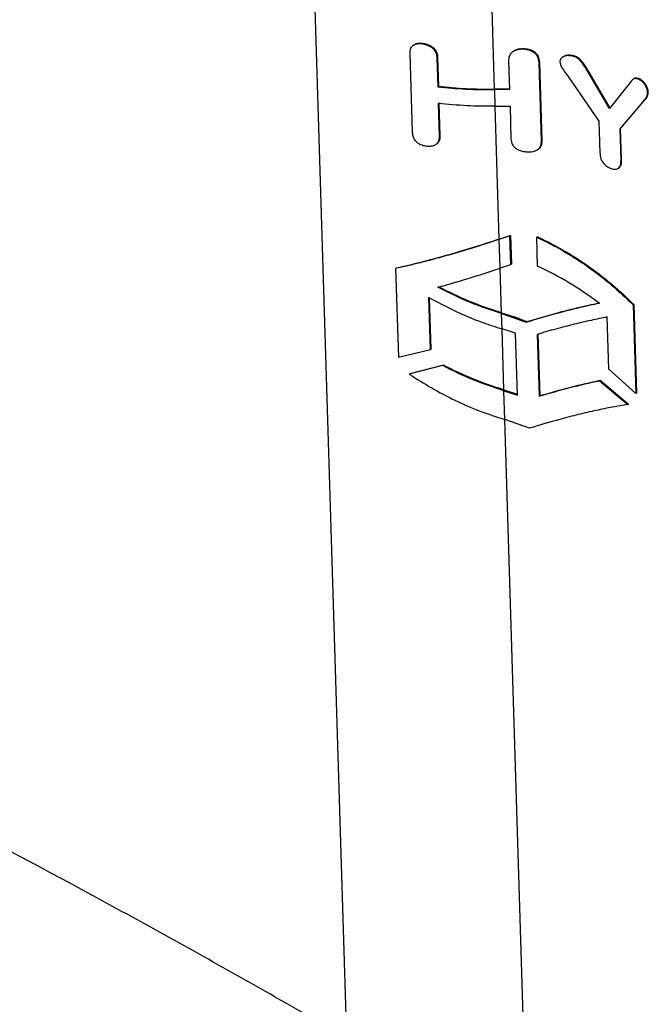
# Paper-space layout '1012-790 Hybird Padfoot' of a CAD drawing. Header units: millimetres. Extents: x 51 to 2966, y 67 to 3970.
# Tile 79 of 110: x 1578 to 1719, y 2801 to 3024. Entities that reach past the tile are written whole.
import ezdxf

# ---------------------------------------------------------------- set-up
doc = ezdxf.new("R2010")
doc.units = ezdxf.units.MM

psp = doc.layouts.new('1012-790 Hybird Padfoot')

# ---------------------------------------------------------------- linework, layer by layer
at = {"color": 8, "linetype": 'Continuous', "lineweight": 25}
for p, q in [((1638.47, 3212.34), (1651.35, 2793.93)), ((1684.77, 3007.97), (1680.13, 3158.62)), ((1685.81, 2974.12), (1684.89, 3004.04)), ((1686.32, 2957.51), (1686.01, 2967.55)), ((1686.86, 2940.1), (1686.44, 2953.85)), ((1691.84, 2778.17), (1687.06, 2933.4))]:
    psp.add_line(p, q, dxfattribs=at)
at = {"color": 7, "linetype": 'Continuous', "lineweight": 25}
for p, q in [((1666.73, 3018.06), (1666.57, 3017.97)), ((1668.69, 3018.28), (1668.53, 3018.19)), ((1666.25, 2998.33), (1665.7, 3015.94)), ((1671.9, 3015.08), (1671.73, 3014.98)), ((1671.73, 3014.98), (1671.93, 3008.51)), ((1671.9, 3015.08), (1672.1, 3008.6)), ((1689.2, 3016.59), (1689.02, 3016.48)), ((1691.51, 3017.04), (1691.33, 3016.94)), ((1700.34, 3015.32), (1700.18, 3015.23)), ((1702.34, 3015.53), (1702.18, 3015.44)), ((1687.91, 3014.32), (1688.11, 3007.85)), ((1694.94, 3014), (1694.77, 3013.9)), ((1695.31, 2996.28), (1694.77, 3013.9)), ((1695.48, 2996.38), (1694.94, 3014)), ((1701.31, 3010.84), (1708.28, 3000.7)), ((1705.95, 3012.01), (1705.8, 3011.92)), ((1710.69, 3003.59), (1705.8, 3011.92)), ((1710.84, 3003.68), (1705.95, 3012.01)), ((1672.1, 3008.6), (1671.93, 3008.51)), ((1714.77, 3008.75), (1710.69, 3003.59)), ((1716.19, 3010.27), (1716.05, 3010.18)), ((1717.55, 3010.18), (1717.41, 3010.09)), ((1688.11, 3007.96), (1684.77, 3007.97)), ((1684.89, 3004.1), (1684.78, 3007.86)), ((1688.11, 3007.85), (1684.78, 3007.86)), ((1719.4, 3007.33), (1719.26, 3007.25)), ((1672.04, 3004.75), (1672.27, 2997.35)), ((1672.21, 3004.85), (1672.44, 2997.45)), ((1684.89, 3004.1), (1688.23, 3004.09)), ((1688.23, 3004.09), (1688.45, 2996.69)), ((1713.03, 2999.03), (1718.21, 3005.06)), ((1713.17, 2999.11), (1718.35, 3005.14)), ((1718.35, 3005.14), (1718.21, 3005.06)), ((1708.28, 3000.7), (1708.5, 2993.6)), ((1672.44, 2997.45), (1672.27, 2997.35)), ((1713.17, 2999.11), (1713.03, 2999.03)), ((1713.25, 2991.93), (1713.03, 2999.03)), ((1713.39, 2992.01), (1713.17, 2999.11)), ((1671.34, 2995.35), (1671.51, 2995.45)), ((1695.48, 2996.38), (1695.31, 2996.28)), ((1694.33, 2994.23), (1694.51, 2994.33)), ((1713.39, 2992.01), (1713.25, 2991.93)), ((1712.59, 2990.06), (1712.73, 2990.14)), ((1685.82, 2974.07), (1688.15, 2974.84)), ((1686.02, 2967.56), (1685.82, 2974.07)), ((1688.34, 2974.96), (1688.15, 2974.84)), ((1688.15, 2974.84), (1688.35, 2968.33)), ((1688.34, 2974.96), (1688.55, 2968.44)), ((1694.43, 2974.64), (1694.26, 2974.54)), ((1694.46, 2968.03), (1694.26, 2974.54)), ((1688.35, 2968.33), (1686.02, 2967.56)), ((1688.55, 2968.44), (1688.35, 2968.33)), ((1662.61, 2967.55), (1662.45, 2967.46)), ((1662.45, 2967.46), (1663.07, 2947.45)), ((1670.31, 2949.2), (1669.95, 2960.97)), ((1670.47, 2949.29), (1670.11, 2960.88)), ((1686.44, 2953.85), (1686.33, 2957.32)), ((1686.33, 2957.32), (1691.89, 2955.38)), ((1716.14, 2959.35), (1716, 2959.27)), ((1716, 2959.27), (1716.62, 2939.25)), ((1716.14, 2959.35), (1716.76, 2939.33)), ((1692.08, 2955.49), (1691.89, 2955.38)), ((1710.49, 2944.77), (1710.13, 2956.54)), ((1689.47, 2952.86), (1686.44, 2953.85)), ((1689.9, 2938.93), (1689.47, 2952.86)), ((1694.35, 2952.62), (1694.78, 2938.68)), ((1694.53, 2952.72), (1694.96, 2938.79)), ((1663.07, 2947.45), (1670.31, 2949.2)), ((1670.47, 2949.29), (1670.31, 2949.2)), ((1673.06, 2945.56), (1665.52, 2943.63)), ((1673.23, 2945.66), (1665.68, 2943.72)), ((1673.23, 2945.66), (1673.06, 2945.56)), ((1716.62, 2939.25), (1710.49, 2944.77)), ((1665.68, 2943.72), (1665.52, 2943.63)), ((1708.55, 2942.25), (1708.4, 2942.16)), ((1708.4, 2942.16), (1714.8, 2936.8)), ((1708.55, 2942.25), (1714.94, 2936.88)), ((1686.86, 2940.1), (1689.89, 2939.1)), ((1687.07, 2933.4), (1686.87, 2939.91)), ((1686.87, 2939.91), (1689.9, 2938.93)), ((1694.96, 2938.79), (1694.78, 2938.68)), ((1716.76, 2939.33), (1716.62, 2939.25)), ((1714.94, 2936.88), (1714.8, 2936.8)), ((1692.63, 2931.46), (1687.07, 2933.4))]:
    psp.add_line(p, q, dxfattribs=at)
for points, knots in [([(1665.7, 3015.94), (1665.7, 3016.11), (1665.7, 3016.29), (1665.73, 3016.62), (1665.76, 3016.79), (1665.85, 3017.1), (1665.91, 3017.26), (1666.07, 3017.55), (1666.18, 3017.67), (1666.44, 3017.89), (1666.59, 3017.99), (1666.92, 3018.13), (1667.11, 3018.18), (1667.49, 3018.24), (1667.7, 3018.26), (1668.11, 3018.24), (1668.32, 3018.21), (1668.53, 3018.19)], [0, 0, 0, 0, 0.125, 0.125, 0.25, 0.25, 0.375, 0.375, 0.5, 0.5, 0.625, 0.625, 0.75, 0.75, 0.875, 0.875, 1, 1, 1, 1]), ([(1666.75, 3018.03), (1666.86, 3018.1), (1667.16, 3018.29), (1667.84, 3018.37), (1668.4, 3018.31), (1668.69, 3018.28)], [0, 0, 0, 0, 0.211593, 0.587471, 1, 1, 1, 1]), ([(1668.53, 3018.19), (1668.9, 3018.11), (1669.6, 3017.96), (1670.55, 3017.43), (1671.24, 3016.76), (1671.65, 3015.9), (1671.7, 3015.31), (1671.73, 3014.98)], [0, 0, 0, 0, 0.214242, 0.403861, 0.594187, 0.771159, 1, 1, 1, 1]), ([(1668.69, 3018.28), (1669.06, 3018.2), (1669.77, 3018.05), (1670.72, 3017.53), (1671.41, 3016.85), (1671.82, 3016), (1671.87, 3015.41), (1671.9, 3015.08)], [0, 0, 0, 0, 0.214087, 0.40395, 0.594527, 0.771505, 1, 1, 1, 1]), ([(1691.33, 3016.94), (1690.85, 3016.94), (1690.01, 3016.94), (1689.01, 3016.53), (1688.36, 3015.99), (1687.95, 3015.24), (1687.93, 3014.67), (1687.91, 3014.32)], [0, 0, 0, 0, 0.261141, 0.452109, 0.611872, 0.771399, 1, 1, 1, 1]), ([(1691.51, 3017.04), (1691.03, 3017.05), (1690.19, 3017.06), (1689.5, 3016.73), (1689.21, 3016.59)], [0, 0, 0, 0, 0.583403, 1, 1, 1, 1]), ([(1694.77, 3013.9), (1694.71, 3014.39), (1694.63, 3015.13), (1693.91, 3016.02), (1693.07, 3016.57), (1692.17, 3016.86), (1691.55, 3016.92), (1691.33, 3016.94)], [0, 0, 0, 0, 0.323566, 0.492467, 0.660951, 0.881597, 1, 1, 1, 1]), ([(1694.94, 3014), (1694.88, 3014.49), (1694.8, 3015.23), (1694.08, 3016.12), (1693.24, 3016.67), (1692.34, 3016.96), (1691.73, 3017.02), (1691.51, 3017.04)], [0, 0, 0, 0, 0.324534, 0.493533, 0.662121, 0.882246, 1, 1, 1, 1]), ([(1702.18, 3015.44), (1701.79, 3015.49), (1701.09, 3015.59), (1700.22, 3015.3), (1699.67, 3014.87), (1699.49, 3014.4), (1699.48, 3014.15), (1699.48, 3014.07)], [0, 0, 0, 0, 0.298737, 0.532906, 0.767769, 0.928577, 1, 1, 1, 1]), ([(1702.34, 3015.53), (1701.95, 3015.58), (1701.27, 3015.66), (1700.58, 3015.51), (1700.37, 3015.32), (1700.34, 3015.3)], [0, 0, 0, 0, 0.534818, 0.953525, 1, 1, 1, 1]), ([(1705.8, 3011.92), (1705.38, 3012.57), (1704.73, 3013.56), (1703.81, 3014.77), (1702.93, 3015.25), (1702.42, 3015.38), (1702.18, 3015.44)], [0, 0, 0, 0, 0.456401, 0.695272, 0.857617, 1, 1, 1, 1]), ([(1705.95, 3012.01), (1705.53, 3012.66), (1704.89, 3013.64), (1703.97, 3014.85), (1703.09, 3015.34), (1702.57, 3015.47), (1702.34, 3015.53)], [0, 0, 0, 0, 0.4564071, 0.695266, 0.8574258, 1, 1, 1, 1]), ([(1699.48, 3014.07), (1699.54, 3013.79), (1699.71, 3013.08), (1700.47, 3012.02), (1701.03, 3011.24), (1701.31, 3010.84)], [0, 0, 0, 0, 0.248284, 0.621612, 1, 1, 1, 1]), ([(1671.93, 3008.51), (1674.04, 3008.29), (1678.29, 3007.86), (1682.6, 3007.86), (1684.78, 3007.86)], [0, 0, 0, 0, 0.496515, 1, 1, 1, 1]), ([(1672.1, 3008.6), (1674.18, 3008.39), (1678.37, 3007.97), (1682.63, 3007.97), (1684.77, 3007.97)], [0, 0, 0, 0, 0.496587, 1, 1, 1, 1]), ([(1717.41, 3010.09), (1717.14, 3010.21), (1716.64, 3010.42), (1715.91, 3010.18), (1715.37, 3009.54), (1714.97, 3009.02), (1714.77, 3008.75)], [0, 0, 0, 0, 0.204413, 0.394572, 0.694396, 1, 1, 1, 1]), ([(1717.55, 3010.18), (1717.29, 3010.28), (1716.79, 3010.49), (1716.34, 3010.41), (1716.19, 3010.27), (1716.19, 3010.27)], [0, 0, 0, 0, 0.517667, 0.999228, 1, 1, 1, 1]), ([(1719.26, 3007.25), (1719.23, 3007.51), (1719.16, 3008.01), (1718.78, 3008.77), (1718.29, 3009.44), (1717.8, 3009.87), (1717.5, 3010.04), (1717.41, 3010.09)], [0, 0, 0, 0, 0.242151, 0.459198, 0.667859, 0.901592, 1, 1, 1, 1]), ([(1719.4, 3007.33), (1719.37, 3007.59), (1719.3, 3008.09), (1718.92, 3008.85), (1718.44, 3009.53), (1717.95, 3009.95), (1717.64, 3010.12), (1717.55, 3010.18)], [0, 0, 0, 0, 0.242151, 0.459198, 0.667861, 0.901595, 1, 1, 1, 1]), ([(1718.21, 3005.06), (1718.33, 3005.21), (1718.58, 3005.5), (1718.96, 3006.04), (1719.24, 3006.58), (1719.26, 3007.09), (1719.26, 3007.25)], [0, 0, 0, 0, 0.25119, 0.502432, 0.841339, 1, 1, 1, 1]), ([(1718.35, 3005.14), (1718.47, 3005.29), (1718.72, 3005.59), (1719.1, 3006.12), (1719.39, 3006.66), (1719.4, 3007.17), (1719.4, 3007.33)], [0, 0, 0, 0, 0.25119, 0.502432, 0.841338, 1, 1, 1, 1]), ([(1684.89, 3004.1), (1682.75, 3004.1), (1678.43, 3004.1), (1674.18, 3004.53), (1672.04, 3004.75)], [0, 0, 0, 0, 0.496519, 1, 1, 1, 1]), ([(1669.24, 2995.06), (1668.86, 2995.15), (1668.2, 2995.29), (1667.34, 2995.82), (1666.71, 2996.51), (1666.32, 2997.39), (1666.27, 2998), (1666.25, 2998.33)], [0, 0, 0, 0, 0.222328, 0.393697, 0.565498, 0.769244, 1, 1, 1, 1]), ([(1672.27, 2997.35), (1672.25, 2996.9), (1672.21, 2996.21), (1671.62, 2995.48), (1670.91, 2995.12), (1670.09, 2994.97), (1669.51, 2995.03), (1669.24, 2995.06)], [0, 0, 0, 0, 0.320025, 0.488792, 0.657424, 0.838584, 1, 1, 1, 1]), ([(1672.44, 2997.45), (1672.41, 2997), (1672.37, 2996.32), (1671.9, 2995.67), (1671.58, 2995.52), (1671.49, 2995.48)], [0, 0, 0, 0, 0.578588, 0.883699, 1, 1, 1, 1]), ([(1688.45, 2996.69), (1688.5, 2996.29), (1688.58, 2995.62), (1689.21, 2994.8), (1690.07, 2994.23), (1691.07, 2993.91), (1691.77, 2993.84), (1692.05, 2993.82)], [0, 0, 0, 0, 0.26942, 0.444392, 0.619495, 0.852028, 1, 1, 1, 1]), ([(1692.05, 2993.82), (1692.51, 2993.81), (1693.32, 2993.8), (1694.27, 2994.15), (1694.88, 2994.61), (1695.27, 2995.33), (1695.29, 2995.92), (1695.31, 2996.28)], [0, 0, 0, 0, 0.258045, 0.442122, 0.595911, 0.749612, 1, 1, 1, 1]), ([(1694.5, 2994.34), (1694.69, 2994.46), (1695.07, 2994.72), (1695.44, 2995.43), (1695.46, 2996.02), (1695.48, 2996.38)], [0, 0, 0, 0, 0.258305, 0.54036, 1, 1, 1, 1]), ([(1708.5, 2993.6), (1708.54, 2993.16), (1708.6, 2992.47), (1709.06, 2991.5), (1709.64, 2990.83), (1710.32, 2990.32), (1710.79, 2990.14), (1711.01, 2990.05)], [0, 0, 0, 0, 0.32077, 0.498986, 0.67808, 0.845917, 1, 1, 1, 1]), ([(1711.01, 2990.05), (1711.32, 2989.96), (1711.88, 2989.81), (1712.54, 2989.99), (1713.02, 2990.4), (1713.24, 2991.09), (1713.25, 2991.66), (1713.25, 2991.93)], [0, 0, 0, 0, 0.220056, 0.393811, 0.567427, 0.793933, 1, 1, 1, 1]), ([(1712.72, 2990.16), (1712.85, 2990.25), (1713.19, 2990.49), (1713.38, 2991.18), (1713.39, 2991.75), (1713.39, 2992.01)], [0, 0, 0, 0, 0.256452, 0.645994, 1, 1, 1, 1]), ([(1685.82, 2974.07), (1683.73, 2973.36), (1681.68, 2972.7), (1677.65, 2971.45), (1675.67, 2970.86), (1671.77, 2969.76), (1669.86, 2969.25), (1666.1, 2968.3), (1664.25, 2967.86), (1662.45, 2967.46)], [0, 0, 0, 0, 0.25, 0.25, 0.5, 0.5, 0.75, 0.75, 1, 1, 1, 1]), ([(1685.81, 2974.12), (1683.74, 2973.41), (1681.7, 2972.76), (1677.7, 2971.51), (1675.73, 2970.93), (1671.87, 2969.84), (1669.97, 2969.33), (1666.23, 2968.39), (1664.39, 2967.95), (1662.61, 2967.55)], [0, 0, 0, 0, 0.25, 0.25, 0.5, 0.5, 0.75, 0.75, 1, 1, 1, 1]), ([(1694.26, 2974.54), (1695.73, 2973.83), (1698.66, 2972.41), (1702.94, 2969.85), (1707.1, 2967), (1711.54, 2963.52), (1714.38, 2960.81), (1716, 2959.27)], [0, 0, 0, 0, 0.184193, 0.368402, 0.558097, 0.747805, 1, 1, 1, 1]), ([(1694.43, 2974.64), (1695.91, 2973.92), (1698.88, 2972.47), (1703.2, 2969.88), (1707.38, 2966.99), (1711.78, 2963.52), (1714.58, 2960.85), (1716.14, 2959.35)], [0, 0, 0, 0, 0.1861402, 0.3722944, 0.5640456, 0.7558086, 1, 1, 1, 1]), ([(1671.98, 2963.26), (1674.24, 2963.9), (1678.8, 2965.18), (1683.6, 2966.76), (1686.02, 2967.56)], [0, 0, 0, 0, 0.4959834, 1, 1, 1, 1]), ([(1708.31, 2959.67), (1706.13, 2961.24), (1701.72, 2964.42), (1696.89, 2966.82), (1694.46, 2968.03)], [0, 0, 0, 0, 0.495235, 1, 1, 1, 1]), ([(1686.33, 2957.32), (1683.91, 2958.12), (1679.02, 2959.72), (1674.34, 2962.07), (1671.98, 2963.26)], [0, 0, 0, 0, 0.496107, 1, 1, 1, 1]), ([(1686.32, 2957.51), (1683.89, 2958.23), (1681.5, 2959.08), (1676.77, 2961.04), (1674.44, 2962.14), (1672.14, 2963.36)], [0, 0, 0, 0, 0.5, 0.5, 1, 1, 1, 1]), ([(1669.95, 2960.97), (1672.59, 2959.56), (1676.59, 2957.43), (1682.16, 2955.21), (1685.01, 2954.3), (1686.44, 2953.85)], [0, 0, 0, 0, 0.494891, 0.747455, 1, 1, 1, 1]), ([(1691.89, 2955.38), (1693.32, 2955.81), (1696.18, 2956.68), (1700.35, 2957.81), (1704.43, 2958.83), (1707.01, 2959.39), (1708.31, 2959.67)], [0, 0, 0, 0, 0.246121, 0.492268, 0.746125, 1, 1, 1, 1]), ([(1692.08, 2955.49), (1693.5, 2955.92), (1696.36, 2956.78), (1700.52, 2957.91), (1704.59, 2958.92), (1707.17, 2959.48), (1708.45, 2959.75)], [0, 0, 0, 0, 0.246171, 0.49237, 0.746176, 1, 1, 1, 1]), ([(1710.13, 2956.54), (1708.93, 2956.3), (1706.53, 2955.81), (1702.67, 2954.9), (1698.62, 2953.85), (1695.78, 2953.03), (1694.35, 2952.62)], [0, 0, 0, 0, 0.246553, 0.4930867, 0.7465564, 1, 1, 1, 1]), ([(1686.87, 2939.91), (1684.54, 2940.67), (1679.84, 2942.2), (1675.33, 2944.44), (1673.06, 2945.56)], [0, 0, 0, 0, 0.496393, 1, 1, 1, 1]), ([(1686.86, 2940.1), (1684.56, 2940.85), (1679.92, 2942.35), (1675.47, 2944.55), (1673.23, 2945.66)], [0, 0, 0, 0, 0.496461, 1, 1, 1, 1]), ([(1665.52, 2943.63), (1667.19, 2942.57), (1670.53, 2940.44), (1675.85, 2937.68), (1681.36, 2935.25), (1685.17, 2934.01), (1687.07, 2933.4)], [0, 0, 0, 0, 0.2457979, 0.4915755, 0.7458034, 1, 1, 1, 1]), ([(1694.78, 2938.68), (1697.14, 2939.36), (1701.91, 2940.72), (1706.22, 2941.68), (1708.4, 2942.16)], [0, 0, 0, 0, 0.4947075, 1, 1, 1, 1]), ([(1694.96, 2938.79), (1697.31, 2939.46), (1702.07, 2940.81), (1706.38, 2941.77), (1708.55, 2942.25)], [0, 0, 0, 0, 0.494771, 1, 1, 1, 1]), ([(1714.8, 2936.8), (1713.65, 2936.61), (1711.36, 2936.22), (1707.62, 2935.46), (1703.65, 2934.54), (1698.7, 2933.27), (1694.93, 2932.14), (1692.63, 2931.46)], [0, 0, 0, 0, 0.176654, 0.353303, 0.534849, 0.716383, 1, 1, 1, 1]), ([(1651.35, 2793.93), (1639.94, 2800.45), (1617.12, 2813.49), (1582.52, 2832.37), (1547.78, 2850.71), (1512.87, 2868.48), (1477.43, 2885.93), (1453.36, 2897.27), (1441.32, 2902.94)], [0, 0, 0, 0, 0.170501, 0.34106, 0.505665, 0.670322, 0.835135, 1, 1, 1, 1])]:
    psp.add_open_spline(points, degree=3, knots=knots, dxfattribs=at)
for points in [[(1685.81, 2974.12), (1686.66, 2974.4), (1687.5, 2974.68), (1688.34, 2974.96)], [(1686.32, 2957.51), (1688.26, 2956.93), (1690.18, 2956.26), (1692.08, 2955.49)]]:
    psp.add_open_spline(points, degree=3, dxfattribs=at)

doc.saveas('drawing.dxf')
